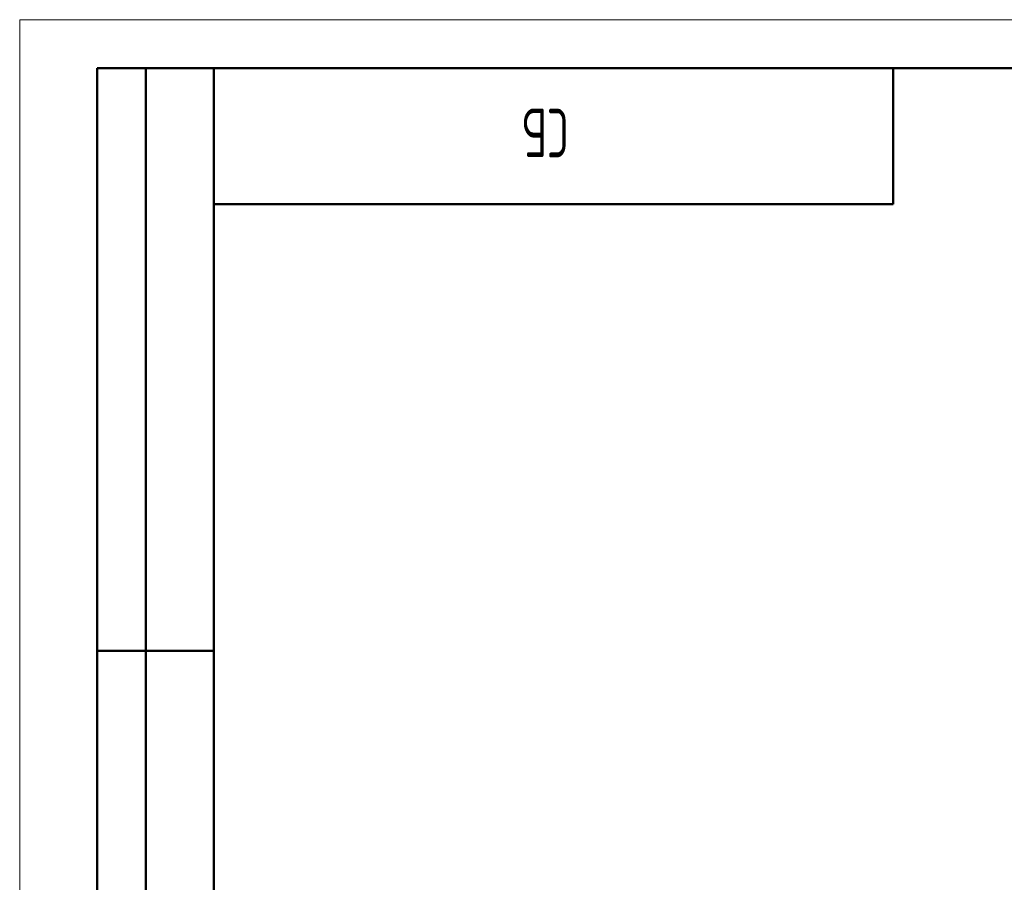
# Model space of a CAD drawing. Header units: millimetres. Extents: x 0 to 210, y 0 to 297.
# Tile 4 of 11: x 0 to 101, y 208 to 297. Entities that reach past the tile are written whole.
import ezdxf

# ---------------------------------------------------------------- set-up
doc = ezdxf.new("R2010")
doc.units = ezdxf.units.MM
doc.layers.add('ОСЕВЫЕ', color=7, linetype='Continuous')
doc.styles.add('SLDTEXTSTYLE0', font='TXT', dxfattribs={"width": 0.605, "bigfont": 'bigfont'})

msp = doc.modelspace()

# ---------------------------------------------------------------- linework, layer by layer
at = {"color": 7, "linetype": 'Continuous', "lineweight": 50}
for p, q in [((8, 172), (8, 292)), ((20, 292), (8, 292)), ((8, 172), (8, 292)), ((13, 172), (13, 292)), ((13, 172), (13, 292)), ((20, 292), (20, 5)), ((205, 292), (20, 292)), ((20, 292), (20, 5)), ((20, 5), (20, 292)), ((20, 292), (205, 292)), ((90, 278), (90, 292)), ((20, 278), (90, 278)), ((8, 232), (20, 232)), ((20, 232), (8, 232))]:
    msp.add_line(p, q, dxfattribs=at)
at = {"layer": 'ОСЕВЫЕ', "lineweight": 18}
for q in [(210, 297), (0, 0)]:
    msp.add_line((0, 297), q, dxfattribs=at)

# ---------------------------------------------------------------- texts
at = {"color": 7, "linetype": 'Continuous', "lineweight": 0, "insert": (54.135, 282.843), "char_height": 5, "attachment_point": 2, "rotation": 180, "style": 'SLDTEXTSTYLE0'}
msp.add_mtext('СБ', dxfattribs=at)

doc.saveas('drawing.dxf')
